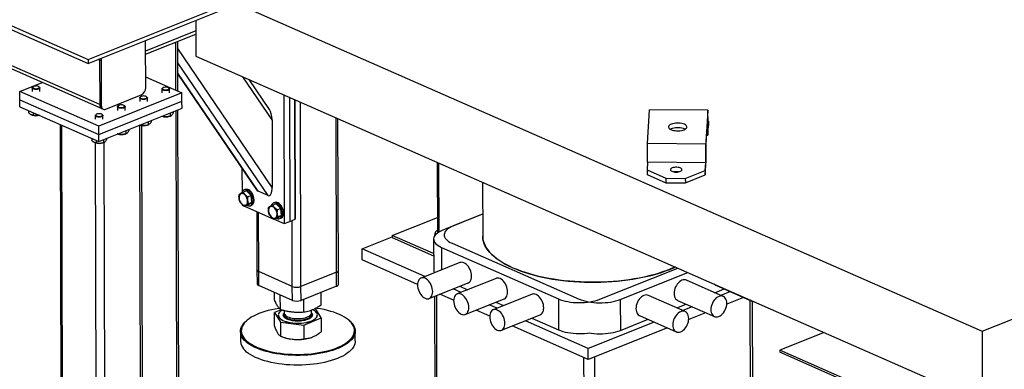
# Model space of a CAD drawing. Header units: millimetres. Extents: x 5 to 589, y 5 to 415.
# Tile 87 of 95: x 469 to 533, y 352 to 375. Entities that reach past the tile are written whole.
import ezdxf

# ---------------------------------------------------------------- set-up
doc = ezdxf.new("R2010")
doc.units = ezdxf.units.MM
doc.layers.add('TRAIT-FORT', color=4, linetype='Continuous', lineweight=25)

msp = doc.modelspace()

# ---------------------------------------------------------------- linework, layer by layer
at = {"layer": 'TRAIT-FORT', "color": 4, "linetype": 'Continuous', "lineweight": 25}
for p, q in [((445.9265, 384.3903), (473.4387, 372.3089)), ((445.9273, 384.1178), (473.4394, 372.0364)), ((474.1934, 369.3514), (447.3691, 381.1308)), ((447.6206, 380.8267), (474.323, 369.1009)), ((480.4702, 377.1355), (531.885, 354.5577)), ((473.4387, 372.3089), (482.1494, 375.781)), ((473.4394, 372.0364), (482.1501, 375.5085)), ((480.4766, 374.8414), (480.483, 372.5212)), ((480.4785, 374.1614), (477.1935, 372.852)), ((477.2002, 370.4635), (477.1921, 373.3701)), ((477.1941, 372.6521), (480.4791, 373.9615)), ((479.1799, 370.2954), (479.1712, 373.4402)), ((479.3053, 370.2404), (479.2962, 373.49)), ((485.4723, 363.946), (479.2975, 373.0273)), ((531.885, 354.5577), (578.8458, 373.2763)), ((473.4387, 372.3089), (473.4394, 372.0364)), ((474.1854, 372.2581), (474.0951, 372.2977)), ((474.1854, 372.2581), (474.1934, 369.3514)), ((474.2885, 372.2128), (474.1854, 372.2581)), ((474.2885, 372.2128), (474.2966, 369.3061)), ((485.199, 363.4118), (479.3001, 372.0873)), ((480.483, 372.5212), (531.8978, 349.9434)), ((468.9693, 370.2184), (470.4416, 370.8053)), ((477.1982, 371.1656), (479.572, 370.1232)), ((484.5456, 363.6987), (479.302, 371.4105)), ((479.3022, 371.3512), (484.4357, 363.8013)), ((485.46, 368.3672), (483.5518, 371.1736)), ((485.293, 369.0405), (483.9663, 370.9916)), ((474.1278, 367.9532), (468.9693, 370.2184)), ((468.9708, 369.6735), (468.9693, 370.2184)), ((469.7789, 370.4489), (469.7795, 370.2082)), ((469.8378, 370.5223), (469.8068, 370.4972)), ((470.2506, 370.4984), (470.2195, 370.5234)), ((470.2795, 370.2096), (470.2789, 370.4503)), ((478.261, 370.3728), (478.2617, 370.1321)), ((478.32, 370.4461), (478.289, 370.421)), ((478.7328, 370.4222), (478.7017, 370.4472)), ((478.7617, 370.1335), (478.761, 370.3742)), ((468.9708, 369.6735), (474.1293, 367.4082)), ((468.972, 369.2193), (468.9708, 369.6735)), ((479.572, 370.1232), (474.1278, 367.9532)), ((474.1293, 367.4082), (479.5735, 369.5782)), ((474.588, 369.0585), (476.9108, 369.9844)), ((476.8092, 369.7941), (476.8099, 369.5534)), ((476.8682, 369.8675), (476.8372, 369.8423)), ((477.281, 369.8435), (477.2499, 369.8685)), ((477.3099, 369.5548), (477.3092, 369.7955)), ((479.5735, 369.5782), (479.572, 370.1232)), ((479.5747, 369.1241), (479.5735, 369.5782)), ((486.2283, 369.9983), (486.2517, 361.5887)), ((486.5921, 369.8386), (486.6146, 361.7333)), ((486.9775, 361.878), (486.9559, 369.6788)), ((486.9599, 369.6771), (486.9814, 361.9372)), ((487.3531, 357.4811), (487.3197, 369.5191)), ((468.972, 369.2193), (474.1305, 366.954)), ((469.5453, 368.9676), (469.5457, 368.8224)), ((474.1305, 366.954), (479.5747, 369.1241)), ((474.2966, 369.3061), (474.1934, 369.3514)), ((474.323, 369.1009), (474.4261, 369.0556)), ((475.3575, 369.2154), (475.3581, 368.9747)), ((475.4164, 369.2888), (475.3854, 369.2636)), ((475.8292, 369.2649), (475.7981, 369.2898)), ((475.8581, 368.9761), (475.8575, 369.2168)), ((479.0028, 368.8961), (479.0031, 368.7947)), ((479.258, 342.1543), (479.1836, 368.9682)), ((479.3829, 342.2762), (479.3086, 369.018)), ((510.0056, 366.8082), (510.148, 369.0191)), ((513.9566, 368.9849), (510.148, 369.0191)), ((513.9566, 368.9849), (513.8142, 366.774)), ((513.9599, 367.7736), (513.9566, 368.9849)), ((469.7664, 368.6731), (469.7902, 368.6657)), ((469.8369, 368.8395), (469.8374, 368.658)), ((473.9057, 368.6367), (473.9063, 368.396)), ((473.9646, 368.7101), (473.9336, 368.685)), ((474.3775, 368.6862), (474.3463, 368.7112)), ((474.4063, 368.3974), (474.4057, 368.6381)), ((477.3548, 368.2392), (477.3554, 368.0274)), ((477.551, 368.3174), (477.5513, 368.216)), ((478.2507, 368.5963), (478.2724, 368.5895)), ((478.3194, 368.6237), (478.3195, 368.5818)), ((478.7595, 368.5908), (478.812, 368.6076)), ((478.8066, 368.8179), (478.8072, 368.6061)), ((485.46, 368.3672), (485.4723, 363.946)), ((489.676, 358.4069), (489.648, 368.4966)), ((489.8008, 358.5289), (489.7733, 368.4416)), ((513.8235, 366.6184), (513.9488, 368.5637)), ((513.9488, 368.5637), (513.9522, 367.3525)), ((513.9927, 368.2826), (513.9585, 368.2977)), ((513.9599, 367.7736), (513.9927, 368.2826)), ((513.9927, 368.2826), (513.9935, 367.9943)), ((471.6146, 368.0588), (471.711, 333.312)), ((471.8207, 333.1974), (471.7241, 368.0108)), ((474.1293, 367.4082), (474.1278, 367.9532)), ((475.903, 367.6605), (475.9036, 367.4487)), ((476.0992, 367.7387), (476.0995, 367.6374)), ((476.7989, 368.0176), (476.8206, 368.0108)), ((476.91, 333.1517), (476.8132, 368.0131)), ((476.8676, 368.045), (476.8678, 368.0032)), ((477.0349, 333.2736), (476.9385, 367.9854)), ((477.3078, 368.0122), (477.3602, 368.0289)), ((513.9522, 367.3525), (513.9935, 367.9943)), ((473.6721, 367.1553), (473.6725, 367.0102)), ((473.9637, 367.0273), (473.9642, 366.8458)), ((474.1305, 366.954), (474.1293, 367.4082)), ((474.4512, 367.0818), (474.4518, 366.87)), ((474.6475, 367.1601), (474.6477, 367.0587)), ((475.3471, 367.4389), (475.3688, 367.4321)), ((475.4159, 367.4664), (475.416, 367.4245)), ((475.856, 367.4335), (475.9084, 367.4502)), ((513.8709, 367.3532), (513.9522, 367.3525)), ((473.8932, 366.8609), (473.9171, 366.8535)), ((474.0217, 332.2309), (473.9256, 366.8509)), ((474.4042, 366.8548), (474.4566, 366.8716)), ((474.5871, 332.2258), (474.4909, 366.8877)), ((510.0089, 365.5969), (510.0056, 366.8082)), ((513.8142, 366.774), (510.0056, 366.8082)), ((513.8142, 366.774), (513.8175, 365.5627)), ((513.8269, 365.4071), (513.8235, 366.6184)), ((483.4938, 365.1865), (483.4981, 363.6364)), ((496.2577, 365.5941), (496.2705, 360.9693)), ((496.3798, 361.0411), (496.3673, 365.546)), ((510.0089, 365.5969), (509.9762, 365.0879)), ((509.9762, 365.0879), (511.2115, 364.5455)), ((509.9762, 365.0879), (509.977, 364.7995)), ((513.8175, 365.5627), (510.0089, 365.5969)), ((512.481, 364.5341), (513.7848, 365.0537)), ((513.7848, 365.0537), (513.8175, 365.5627)), ((513.7848, 365.0537), (513.7856, 364.7653)), ((513.7856, 364.7653), (513.8269, 365.4071)), ((509.977, 364.7995), (511.2123, 364.2571)), ((511.2115, 364.5455), (511.2123, 364.2571)), ((511.2115, 364.5455), (512.481, 364.5341)), ((512.481, 364.5341), (512.4818, 364.2457)), ((512.4818, 364.2457), (513.7856, 364.7653)), ((483.7957, 363.7286), (483.5781, 363.6418)), ((483.7076, 363.8077), (483.635, 363.7788)), ((483.7957, 363.7286), (484.1071, 363.4185)), ((499.2252, 364.291), (499.235, 360.7652)), ((499.2252, 364.291), (499.235, 360.7652)), ((511.2123, 364.2571), (512.4818, 364.2457)), ((483.4887, 363.6127), (483.4828, 363.5951)), ((484.1071, 363.4185), (483.8895, 363.3318)), ((484.15, 362.9579), (484.1071, 363.4185)), ((485.199, 363.4118), (484.5456, 363.6987)), ((483.5003, 362.8482), (483.5004, 362.7968)), ((483.5004, 362.7968), (483.6474, 362.7323)), ((483.8816, 362.8073), (483.664, 362.7205)), ((483.6693, 362.7227), (485.5733, 361.8866)), ((483.8816, 362.8073), (484.15, 362.9579)), ((484.15, 362.9579), (483.9324, 362.8711)), ((484.0423, 362.757), (484.1149, 362.7859)), ((485.4145, 362.767), (485.4086, 362.7494)), ((485.7216, 362.8829), (485.504, 362.7961)), ((485.6334, 362.962), (485.5608, 362.9331)), ((485.7216, 362.8829), (486.033, 362.5728)), ((486.033, 362.5728), (485.8154, 362.4861)), ((486.0759, 362.1122), (486.033, 362.5728)), ((484.4665, 362.3726), (484.477, 358.5673)), ((484.5867, 358.4526), (484.5759, 362.3245)), ((485.8074, 361.9616), (485.5898, 361.8748)), ((485.5952, 361.877), (486.2517, 361.5887)), ((485.8074, 361.9616), (486.0759, 362.1122)), ((486.0759, 362.1122), (485.8583, 362.0254)), ((485.9681, 361.9113), (486.0407, 361.9402)), ((486.6146, 361.7333), (486.9775, 361.878)), ((486.7876, 357.4861), (486.7757, 361.7975)), ((486.9814, 361.9372), (486.9775, 361.878)), ((493.3147, 360.8153), (496.2677, 361.9923)), ((499.231, 362.1973), (496.6177, 361.1557)), ((499.231, 362.1976), (497.3085, 361.4313)), ((486.2517, 361.5887), (486.6146, 361.7333)), ((491.3489, 359.9379), (493.3149, 360.7215)), ((493.3147, 360.8153), (493.3151, 360.6705)), ((496.0256, 359.6248), (493.3147, 360.8153)), ((493.3151, 360.6705), (496.026, 359.48)), ((496.023, 360.575), (496.0286, 358.5563)), ((496.1112, 360.9624), (496.1115, 360.8488)), ((496.1149, 360.821), (496.1115, 360.8488)), ((495.4573, 358.1337), (491.3489, 359.9379)), ((491.351, 359.2112), (491.3489, 359.9379)), ((496.5452, 360.0291), (504.1884, 356.6727)), ((496.5452, 360.0291), (496.5492, 358.569)), ((497.2359, 360.3047), (505.5343, 356.6607)), ((494.976, 357.6194), (491.351, 359.2112)), ((484.477, 358.5673), (484.4795, 357.6589)), ((497.7441, 359.0452), (495.2035, 358.0325)), ((506.8815, 356.6486), (511.9909, 358.6852)), ((486.7876, 357.4861), (484.5867, 358.4526)), ((484.5892, 357.5443), (484.5867, 358.4526)), ((489.676, 358.4069), (487.3531, 357.4811)), ((489.6785, 357.4986), (489.676, 358.4069)), ((489.8034, 357.6205), (489.8008, 358.5289)), ((500.1034, 358.0092), (497.5628, 356.9965)), ((508.2274, 356.6365), (512.6457, 358.3976)), ((486.7901, 356.5778), (484.5892, 357.5443)), ((486.7901, 356.5778), (486.7876, 357.4861)), ((487.3556, 356.5727), (487.3531, 357.4811)), ((489.6785, 357.4986), (487.3556, 356.5727)), ((495.7357, 356.6973), (498.2763, 357.71)), ((497.8167, 357.0977), (497.3044, 357.3226)), ((497.7303, 357.4924), (498.2426, 357.2674)), ((514.9597, 356.8357), (512.5524, 357.8928)), ((514.4066, 357.0785), (515.0227, 357.3241)), ((514.4645, 357.5692), (516.8718, 356.5121)), ((485.6174, 356.6203), (485.6161, 357.0934)), ((486.0056, 355.9772), (486.0029, 356.9235)), ((487.5329, 355.7994), (487.5306, 356.6425)), ((488.6721, 356.2645), (488.6698, 357.0966)), ((496.0892, 356.8383), (496.1416, 337.9887)), ((496.276, 338.7833), (496.2257, 356.8927)), ((497.3353, 356.5833), (496.4381, 356.9773)), ((498.095, 355.6613), (500.6357, 356.6739)), ((502.4628, 356.9731), (499.9222, 355.9604)), ((504.1884, 356.6727), (504.194, 354.654)), ((508.2274, 356.6365), (508.233, 354.6177)), ((512.4697, 355.8431), (510.0624, 356.9003)), ((515.4262, 357.1469), (514.8102, 356.9013)), ((516.2946, 356.7656), (515.1904, 356.3255)), ((488.6744, 355.4318), (488.3025, 356.0479)), ((500.1761, 356.0616), (499.6638, 356.2866)), ((500.0897, 356.4563), (500.602, 356.2314)), ((511.9166, 356.086), (512.5327, 356.3316)), ((511.9745, 356.5767), (514.3818, 355.5196)), ((512.9362, 356.1544), (512.3201, 355.9088)), ((516.7792, 336.9328), (516.7247, 356.5767)), ((516.9384, 335.9672), (516.8814, 356.5081)), ((486.0522, 355.9641), (485.6197, 355.7875)), ((485.6197, 355.7875), (486.0079, 355.1445)), ((485.6222, 354.8863), (485.6197, 355.7875)), ((485.8693, 355.6152), (485.8693, 355.6061)), ((486.2462, 355.9093), (486.2467, 355.76)), ((487.5352, 354.9666), (488.6744, 355.4318)), ((488.0467, 355.765), (488.0462, 355.932)), ((488.4248, 355.6132), (488.4248, 355.6223)), ((488.6744, 355.4318), (488.6769, 354.5305)), ((499.6947, 355.5472), (498.7974, 355.9412)), ((500.4544, 354.6252), (502.995, 355.6379)), ((502.449, 355.4202), (504.194, 354.654)), ((508.233, 354.6177), (510.0426, 355.3391)), ((509.4844, 355.5842), (511.8917, 354.5271)), ((513.8046, 355.773), (512.7004, 355.3329)), ((483.8635, 355.3003), (483.8192, 355.2644)), ((486.0079, 355.1445), (487.5352, 354.9666)), ((486.0079, 355.1445), (486.0104, 354.2432)), ((487.5352, 354.9666), (487.5377, 354.0654)), ((490.4768, 355.2829), (490.4323, 355.3186)), ((506.1387, 352.7174), (501.1568, 354.9052)), ((506.1367, 353.4441), (502.0232, 355.2505)), ((510.4462, 355.1619), (506.1367, 353.4441)), ((511.3145, 354.7805), (506.1387, 352.7174)), ((483.4, 354.541), (483.4018, 353.9052)), ((486.2615, 354.1547), (486.3217, 354.1359)), ((487.9806, 354.1405), (487.9871, 354.1426)), ((490.9018, 353.926), (490.9, 354.5618)), ((521.5575, 354.4842), (518.659, 353.3288)), ((531.885, 354.5577), (531.8978, 349.9434)), ((506.1387, 352.7174), (506.1367, 353.4441)), ((505.9194, 329.4578), (505.8545, 352.8423)), ((506.6262, 329.4514), (506.5612, 352.8858)), ((527.429, 349.4776), (518.659, 353.3288)), ((518.659, 353.3288), (518.6594, 353.1841)), ((527.4294, 349.3329), (518.6594, 353.1841))]:
    msp.add_line(p, q, dxfattribs=at)
at = {"layer": 'TRAIT-FORT', "color": 4, "linetype": 'Continuous', "lineweight": 25, "flags": 128}
for points in [[(474.1915, 372.3361), (474.1907, 372.3312), (474.1854, 372.2581)], [(474.1915, 372.3361), (474.1907, 372.3312), (474.1854, 372.2581)], [(470.2506, 370.4984), (470.2625, 370.4873), (470.2778, 370.4596), (470.2747, 370.4312), (470.2533, 370.4041), (470.2152, 370.3804), (470.1634, 370.3618), (470.1015, 370.3498), (470.0343, 370.3451), (469.9667, 370.3482), (469.9037, 370.3588), (469.8499, 370.3762), (469.8094, 370.399), (469.7853, 370.4256), (469.7791, 370.4539), (469.7915, 370.4819), (469.8068, 370.4972)], [(470.2017, 370.5353), (470.1563, 370.5541), (470.0996, 370.5665), (470.0367, 370.5713), (469.973, 370.5681), (469.9143, 370.5573), (469.8657, 370.5397), (469.8316, 370.5169), (469.8151, 370.4909), (469.8175, 370.4642), (469.8388, 370.4389), (469.8768, 370.4174), (469.9284, 370.4017), (469.9889, 370.393), (470.053, 370.3921), (470.1149, 370.3992), (470.1691, 370.4136), (470.2109, 370.4341), (470.2365, 370.4587), (470.2436, 370.4853), (470.2317, 370.5117), (470.2017, 370.5353)], [(478.7328, 370.4222), (478.7447, 370.4112), (478.76, 370.3834), (478.7569, 370.355), (478.7355, 370.3279), (478.6974, 370.3042), (478.6456, 370.2856), (478.5837, 370.2736), (478.5165, 370.2689), (478.4489, 370.272), (478.3858, 370.2827), (478.3321, 370.3), (478.2916, 370.3228), (478.2674, 370.3494), (478.2613, 370.3778), (478.2737, 370.4058), (478.289, 370.421)], [(478.6838, 370.4591), (478.6385, 370.4779), (478.5818, 370.4903), (478.5188, 370.4951), (478.4552, 370.492), (478.3964, 370.4811), (478.3479, 370.4635), (478.3138, 370.4407), (478.2973, 370.4148), (478.2997, 370.388), (478.3209, 370.3627), (478.359, 370.3413), (478.4106, 370.3255), (478.4711, 370.3168), (478.5352, 370.316), (478.5971, 370.3231), (478.6513, 370.3375), (478.6931, 370.3579), (478.7187, 370.3825), (478.7258, 370.4092), (478.7138, 370.4355), (478.6838, 370.4591)], [(477.281, 369.8435), (477.2929, 369.8325), (477.3082, 369.8048), (477.3051, 369.7763), (477.2837, 369.7492), (477.2456, 369.7255), (477.1938, 369.707), (477.1319, 369.6949), (477.0647, 369.6903), (476.9971, 369.6934), (476.934, 369.704), (476.8803, 369.7214), (476.8398, 369.7442), (476.8156, 369.7707), (476.8095, 369.7991), (476.8219, 369.8271), (476.8372, 369.8423)], [(477.2321, 369.8804), (477.1867, 369.8993), (477.13, 369.9116), (477.067, 369.9165), (477.0034, 369.9133), (476.9446, 369.9024), (476.8961, 369.8848), (476.862, 369.862), (476.8455, 369.8361), (476.8479, 369.8093), (476.8691, 369.7841), (476.9072, 369.7626), (476.9588, 369.7468), (477.0193, 369.7381), (477.0834, 369.7373), (477.1453, 369.7444), (477.1995, 369.7588), (477.2413, 369.7792), (477.2669, 369.8038), (477.274, 369.8305), (477.262, 369.8568), (477.2321, 369.8804)], [(474.2966, 369.3061), (474.3024, 369.2375), (474.3191, 369.1759), (474.3461, 369.1238), (474.3824, 369.0831), (474.4265, 369.0555), (474.4768, 369.0419), (474.5313, 369.0429), (474.588, 369.0585)], [(475.8292, 369.2649), (475.8411, 369.2538), (475.8564, 369.2261), (475.8533, 369.1976), (475.8319, 369.1706), (475.7939, 369.1468), (475.742, 369.1283), (475.6801, 369.1162), (475.6129, 369.1116), (475.5453, 369.1147), (475.4823, 369.1253), (475.4285, 369.1427), (475.3881, 369.1655), (475.3639, 369.192), (475.3577, 369.2204), (475.3701, 369.2484), (475.3854, 369.2636)], [(475.7803, 369.3017), (475.7349, 369.3206), (475.6782, 369.333), (475.6153, 369.3378), (475.5516, 369.3346), (475.4929, 369.3237), (475.4443, 369.3061), (475.4103, 369.2833), (475.3937, 369.2574), (475.3961, 369.2306), (475.4174, 369.2054), (475.4555, 369.1839), (475.507, 369.1681), (475.5675, 369.1594), (475.6316, 369.1586), (475.6935, 369.1657), (475.7477, 369.1801), (475.7895, 369.2005), (475.8151, 369.2252), (475.8222, 369.2518), (475.8103, 369.2781), (475.7803, 369.3017)], [(474.3775, 368.6862), (474.3894, 368.6751), (474.4047, 368.6474), (474.4015, 368.619), (474.3801, 368.5919), (474.3421, 368.5682), (474.2902, 368.5496), (474.2284, 368.5375), (474.1611, 368.5329), (474.0935, 368.536), (474.0305, 368.5466), (473.9767, 368.564), (473.9363, 368.5868), (473.9121, 368.6134), (473.9059, 368.6417), (473.9183, 368.6697), (473.9336, 368.685)], [(474.3285, 368.7231), (474.2831, 368.7419), (474.2265, 368.7543), (474.1635, 368.7591), (474.0998, 368.7559), (474.0411, 368.7451), (473.9925, 368.7275), (473.9585, 368.7047), (473.9419, 368.6787), (473.9444, 368.652), (473.9656, 368.6267), (474.0037, 368.6052), (474.0553, 368.5895), (474.1158, 368.5808), (474.1798, 368.5799), (474.2417, 368.587), (474.2959, 368.6014), (474.3377, 368.6218), (474.3633, 368.6465), (474.3704, 368.6731), (474.3585, 368.6994), (474.3285, 368.7231)], [(511.5662, 368.0787), (511.4964, 368.0457), (511.4414, 368.0081), (511.4028, 367.9671), (511.3818, 367.9239), (511.3789, 367.88), (511.3944, 367.8365), (511.4277, 367.7948), (511.4778, 367.7563), (511.5432, 367.722), (511.6219, 367.693), (511.7115, 367.6702), (511.8093, 367.6543), (511.9123, 367.6457), (512.0175, 367.6448), (512.1215, 367.6515), (512.2212, 367.6656), (512.3137, 367.6868), (512.396, 367.7143), (512.4657, 367.7474), (512.5207, 367.785), (512.5594, 367.826), (512.5804, 367.8692), (512.5832, 367.9131), (512.5678, 367.9566), (512.5345, 367.9982), (512.4844, 368.0368), (512.419, 368.0711), (512.3403, 368.1001), (512.2507, 368.1229), (512.1529, 368.1388), (512.0498, 368.1474), (511.9447, 368.1483), (511.8407, 368.1416), (511.741, 368.1275), (511.6485, 368.1063), (511.5662, 368.0787)], [(511.4865, 367.751), (511.4972, 367.7573), (511.567, 367.7904), (511.6493, 367.8179), (511.7418, 367.8391), (511.8415, 367.8532), (511.9455, 367.8599), (512.0506, 367.859), (512.1537, 367.8504), (512.2515, 367.8345), (512.3411, 367.8117), (512.4198, 367.7827), (512.4765, 367.7537)], [(511.6249, 365.2214), (511.5724, 365.1954), (511.5345, 365.1653), (511.5128, 365.1326), (511.5084, 365.0987), (511.5215, 365.0653), (511.5516, 365.0338), (511.5971, 365.0059), (511.656, 364.9827), (511.7255, 364.9654), (511.8023, 364.9547), (511.8829, 364.9512), (511.9635, 364.9551), (512.0404, 364.9661), (512.1098, 364.9838), (512.1687, 365.0072), (512.2142, 365.0354), (512.2442, 365.067), (512.2573, 365.1005), (512.2529, 365.1343), (512.2312, 365.167), (512.1932, 365.1968), (512.1407, 365.2226), (512.0761, 365.2429), (512.0025, 365.257), (511.9233, 365.2641), (511.8423, 365.2639), (511.7631, 365.2564), (511.6895, 365.242), (511.6249, 365.2214)], [(483.8147, 362.7806), (483.8441, 362.7666), (483.9116, 362.7459), (483.9767, 362.7421), (484.0374, 362.7551), (484.0916, 362.7846), (484.1378, 362.8297), (484.1743, 362.8888), (484.2001, 362.9601), (484.2142, 363.0414), (484.2163, 363.1299), (484.2062, 363.2228), (484.1843, 363.3172), (484.1513, 363.41), (484.1083, 363.4982), (484.0565, 363.579), (483.9978, 363.6499), (483.934, 363.7084), (483.8671, 363.7528), (483.7993, 363.7816), (483.7327, 363.7939), (483.6696, 363.7893), (483.6119, 363.768), (483.5615, 363.7305), (483.5199, 363.6782), (483.4887, 363.6127), (483.4887, 363.6127)], [(484.1149, 362.7859), (484.1642, 362.8136), (484.2104, 362.8586), (484.2469, 362.9178), (484.2727, 362.9891), (484.2868, 363.0703), (484.2889, 363.1588), (484.2788, 363.2517), (484.2569, 363.3461), (484.2239, 363.4389), (484.1808, 363.5271), (484.1291, 363.608), (484.0704, 363.6788), (484.0066, 363.7374), (483.9397, 363.7818), (483.8719, 363.8106), (483.8053, 363.8229), (483.7422, 363.8183), (483.7076, 363.8077)], [(483.3091, 363.2424), (483.3225, 363.1619), (483.3473, 363.0817), (483.3825, 363.0051), (483.4265, 362.9357), (483.4774, 362.8763), (483.533, 362.8296), (483.5909, 362.7976), (483.6485, 362.7818), (483.7033, 362.7828), (483.7529, 362.8006), (483.7951, 362.8343), (483.8282, 362.8826), (483.8506, 362.9433), (483.8614, 363.0138), (483.86, 363.0909), (483.8467, 363.1714), (483.8219, 363.2516), (483.7867, 363.3281), (483.7427, 363.3976), (483.6917, 363.457), (483.6361, 363.5037), (483.5783, 363.5356), (483.5207, 363.5515), (483.4659, 363.5505), (483.4163, 363.5327), (483.374, 363.4989), (483.341, 363.4507), (483.3186, 363.39), (483.3078, 363.3195), (483.3091, 363.2424)], [(485.235, 362.3967), (485.2483, 362.3162), (485.2732, 362.236), (485.3083, 362.1594), (485.3524, 362.09), (485.4033, 362.0306), (485.4589, 361.9839), (485.5168, 361.9519), (485.5743, 361.9361), (485.6291, 361.9371), (485.6787, 361.9549), (485.721, 361.9886), (485.754, 362.0369), (485.7764, 362.0976), (485.7872, 362.1681), (485.7859, 362.2452), (485.7725, 362.3257), (485.7477, 362.4059), (485.7125, 362.4824), (485.6685, 362.5519), (485.6176, 362.6113), (485.562, 362.658), (485.5041, 362.6899), (485.4465, 362.7058), (485.3917, 362.7048), (485.3421, 362.687), (485.2999, 362.6533), (485.2668, 362.605), (485.2444, 362.5443), (485.2337, 362.4738), (485.235, 362.3967)], [(485.7405, 361.9349), (485.77, 361.9209), (485.8374, 361.9002), (485.9025, 361.8964), (485.9632, 361.9094), (486.0175, 361.9389), (486.0636, 361.984), (486.1002, 362.0431), (486.1259, 362.1144), (486.1401, 362.1957), (486.1421, 362.2842), (486.132, 362.3771), (486.1102, 362.4715), (486.0772, 362.5643), (486.0341, 362.6525), (485.9824, 362.7333), (485.9237, 362.8042), (485.8598, 362.8627), (485.7929, 362.9071), (485.7251, 362.9359), (485.6586, 362.9482), (485.5954, 362.9436), (485.5377, 362.9223), (485.4873, 362.8848), (485.4458, 362.8325), (485.4145, 362.767), (485.4145, 362.767)], [(486.0407, 361.9402), (486.0901, 361.9679), (486.1362, 362.0129), (486.1728, 362.0721), (486.1985, 362.1434), (486.2127, 362.2246), (486.2147, 362.3131), (486.2046, 362.406), (486.1827, 362.5004), (486.1497, 362.5932), (486.1067, 362.6814), (486.055, 362.7623), (485.9963, 362.8331), (485.9324, 362.8917), (485.8655, 362.9361), (485.7977, 362.9649), (485.7312, 362.9772), (485.668, 362.9726), (485.6334, 362.962)], [(496.6177, 361.1557), (496.4885, 361.0989), (496.3731, 361.0371), (496.2727, 360.9709), (496.1883, 360.901), (496.1206, 360.8279), (496.0703, 360.7525), (496.0379, 360.6754), (496.0237, 360.5974), (496.0278, 360.5192), (496.0503, 360.4417), (496.0908, 360.3654), (496.149, 360.2913), (496.2243, 360.2199), (496.3161, 360.152), (496.4234, 360.0882), (496.5452, 360.0291)], [(497.3085, 361.4313), (497.1793, 361.3745), (497.0639, 361.3127), (496.9635, 361.2465), (496.8791, 361.1766), (496.8114, 361.1035), (496.7611, 361.0281), (496.7287, 360.951), (496.7145, 360.873), (496.7186, 360.7948), (496.741, 360.7173), (496.7816, 360.641), (496.8398, 360.5669), (496.9151, 360.4955), (497.0069, 360.4276), (497.1142, 360.3638), (497.2359, 360.3047)], [(511.8246, 358.7582), (511.7748, 358.7354), (511.5245, 358.6278), (511.2619, 358.5253), (510.9875, 358.4284), (510.7021, 358.3373), (510.4064, 358.2522), (510.101, 358.1733), (509.7867, 358.1007), (509.4644, 358.0348), (509.1347, 357.9755), (508.7985, 357.9232), (508.4566, 357.8778), (508.1099, 357.8396), (507.7592, 357.8085), (507.4053, 357.7848), (507.0491, 357.7684), (506.6916, 357.7594), (506.3335, 357.7577), (505.9757, 357.7635), (505.6192, 357.7767), (505.2647, 357.7973), (504.9132, 357.8251), (504.5656, 357.8602), (504.2226, 357.9025), (503.8851, 357.9518), (503.5539, 358.0081), (503.2299, 358.0711), (502.9139, 358.1408), (502.6065, 358.2169), (502.3086, 358.2994), (502.0209, 358.3879), (501.7441, 358.4823), (501.4789, 358.5823), (501.2259, 358.6878), (500.9857, 358.7983), (500.759, 358.9137), (500.5463, 359.0337), (500.348, 359.158), (500.1648, 359.2863), (499.997, 359.4182), (499.845, 359.5535), (499.7093, 359.6918), (499.5901, 359.8327), (499.4878, 359.976), (499.4025, 360.1213), (499.3346, 360.2682), (499.2842, 360.4164), (499.2513, 360.5655), (499.2361, 360.7151), (499.235, 360.7652), (499.2351, 360.7525), (499.2458, 360.6028), (499.2743, 360.4536), (499.3204, 360.3052), (499.3839, 360.1579), (499.4649, 360.0122), (499.5629, 359.8684), (499.6779, 359.7268), (499.8096, 359.5878), (499.9575, 359.4517), (500.1214, 359.3189), (500.3008, 359.1897), (500.4953, 359.0644), (500.7045, 358.9433), (500.9278, 358.8267), (501.1646, 358.7149), (501.4145, 358.6082), (501.6767, 358.5068), (501.9507, 358.411), (502.2357, 358.321), (502.5311, 358.237), (502.8362, 358.1592), (503.1501, 358.0879), (503.4722, 358.0232), (503.8017, 357.9652), (504.1377, 357.9142), (504.4794, 357.8701), (504.8259, 357.8332), (505.1765, 357.8035), (505.5303, 357.7812), (505.8864, 357.7661), (506.244, 357.7585), (506.602, 357.7583), (506.9598, 357.7654), (507.3164, 357.78), (507.6709, 357.8019), (508.0225, 357.8311), (508.3704, 357.8676), (508.7135, 357.9112), (509.0512, 357.9618), (509.3826, 358.0193), (509.7069, 358.0836), (510.0232, 358.1545), (510.3309, 358.2319), (510.6291, 358.3155), (510.9172, 358.4051), (511.1944, 358.5006), (511.46, 358.6016), (511.7134, 358.708), (511.8246, 358.7582)], [(498.2763, 357.71), (498.3022, 357.7219), (498.361, 357.7625), (498.4112, 357.8183), (498.4515, 357.8878), (498.4809, 357.9695), (498.4987, 358.0611), (498.5045, 358.1606), (498.4981, 358.2653), (498.4798, 358.3729), (498.4498, 358.4806), (498.409, 358.5857), (498.3584, 358.6857), (498.2993, 358.7782), (498.233, 358.8607), (498.1612, 358.9314), (498.0857, 358.9884), (498.0084, 359.0304), (497.9311, 359.0564), (497.8557, 359.0656), (497.7842, 359.0578), (497.7441, 359.0452)], [(495.9639, 357.1479), (495.9575, 357.2527), (495.9391, 357.3602), (495.9092, 357.4679), (495.8684, 357.573), (495.8178, 357.673), (495.7587, 357.7655), (495.6924, 357.848), (495.6206, 357.9187), (495.5451, 357.9757), (495.4678, 358.0177), (495.3904, 358.0437), (495.3151, 358.0529), (495.2435, 358.0451), (495.1775, 358.0207), (495.1187, 357.98), (495.0686, 357.9243), (495.0283, 357.8547), (494.9989, 357.7731), (494.981, 357.6815), (494.9752, 357.582), (494.9816, 357.4772), (495, 357.3696), (495.0299, 357.262), (495.0707, 357.1568), (495.1213, 357.0568), (495.1805, 356.9644), (495.2468, 356.8818), (495.3185, 356.8112), (495.394, 356.7541), (495.4714, 356.7121), (495.5487, 356.6862), (495.624, 356.677), (495.6956, 356.6847), (495.7616, 356.7092), (495.8204, 356.7498), (495.8705, 356.8056), (495.9108, 356.8752), (495.9402, 356.9568), (495.9581, 357.0484), (495.9639, 357.1479)], [(500.6357, 356.6739), (500.6616, 356.6858), (500.7204, 356.7265), (500.7705, 356.7822), (500.8108, 356.8518), (500.8402, 356.9334), (500.8581, 357.025), (500.8639, 357.1245), (500.8575, 357.2293), (500.8391, 357.3368), (500.8092, 357.4445), (500.7684, 357.5497), (500.7178, 357.6497), (500.6586, 357.7421), (500.5924, 357.8247), (500.5206, 357.8953), (500.4451, 357.9524), (500.3677, 357.9944), (500.2904, 358.0203), (500.2151, 358.0295), (500.1435, 358.0218), (500.1034, 358.0092)], [(512.5524, 357.8928), (512.4986, 357.9108), (512.4229, 357.9199), (512.3432, 357.912), (512.2616, 357.8876), (512.18, 357.847), (512.1005, 357.7913), (512.025, 357.722), (511.9553, 357.6407), (511.8932, 357.5493), (511.8403, 357.4502), (511.7978, 357.3458), (511.7667, 357.2387), (511.7479, 357.1315), (511.7417, 357.0268)], [(498.3233, 356.1118), (498.3169, 356.2166), (498.2985, 356.3241), (498.2686, 356.4318), (498.2278, 356.537), (498.1772, 356.637), (498.118, 356.7294), (498.0517, 356.812), (497.98, 356.8826), (497.9045, 356.9397), (497.8271, 356.9817), (497.7498, 357.0076), (497.6745, 357.0168), (497.6029, 357.0091), (497.5369, 356.9846), (497.4781, 356.944), (497.428, 356.8882), (497.3877, 356.8186), (497.3582, 356.737), (497.3404, 356.6454), (497.3346, 356.5459), (497.341, 356.4411), (497.3594, 356.3336), (497.3893, 356.2259), (497.4301, 356.1208), (497.4807, 356.0207), (497.5398, 355.9283), (497.6061, 355.8458), (497.6779, 355.7751), (497.7534, 355.7181), (497.8307, 355.6761), (497.9081, 355.6501), (497.9834, 355.6409), (498.055, 355.6487), (498.121, 355.6731), (498.1797, 355.7138), (498.2299, 355.7695), (498.2702, 355.8391), (498.2996, 355.9207), (498.3174, 356.0123), (498.3233, 356.1118)], [(502.995, 355.6379), (503.0209, 355.6498), (503.0797, 355.6904), (503.1299, 355.7462), (503.1702, 355.8157), (503.1996, 355.8973), (503.2174, 355.989), (503.2232, 356.0884), (503.2169, 356.1932), (503.1985, 356.3008), (503.1685, 356.4084), (503.1278, 356.5136), (503.0772, 356.6136), (503.018, 356.706), (502.9517, 356.7886), (502.88, 356.8593), (502.8045, 356.9163), (502.7271, 356.9583), (502.6498, 356.9842), (502.5745, 356.9934), (502.5029, 356.9857), (502.4628, 356.9731)], [(504.1884, 356.6727), (504.3235, 356.619), (504.4706, 356.5711), (504.6283, 356.5295), (504.795, 356.4945), (504.9693, 356.4666), (505.1494, 356.446), (505.3335, 356.4328), (505.5199, 356.4273), (505.7068, 356.4295), (505.8924, 356.4393), (506.0749, 356.4567), (506.2525, 356.4814), (506.4236, 356.5133), (506.5865, 356.5521), (506.7396, 356.5973), (506.8815, 356.6486)], [(505.5343, 356.6607), (505.6694, 356.6069), (505.8165, 356.559), (505.9742, 356.5174), (506.141, 356.4824), (506.3152, 356.4545), (506.4953, 356.4339), (506.6794, 356.4208), (506.8658, 356.4153), (507.0527, 356.4174), (507.2383, 356.4272), (507.4208, 356.4446), (507.5985, 356.4693), (507.7695, 356.5013), (507.9324, 356.54), (508.0855, 356.5852), (508.2274, 356.6365)], [(510.0624, 356.9003), (510.0086, 356.9183), (509.9329, 356.9273), (509.8532, 356.9195), (509.7716, 356.895), (509.69, 356.8545), (509.6105, 356.7988), (509.5349, 356.7295), (509.4653, 356.6481), (509.4032, 356.5568), (509.3503, 356.4577), (509.3077, 356.3533), (509.2767, 356.2462), (509.2578, 356.139), (509.2517, 356.0343)], [(511.7417, 357.0268), (511.7484, 356.9272), (511.7678, 356.8353), (511.7994, 356.7531), (511.8424, 356.6828), (511.8958, 356.6261), (511.9582, 356.5844), (511.9745, 356.5767)], [(515.1924, 356.3856), (515.1857, 356.4851), (515.1663, 356.5771), (515.1347, 356.6593), (515.0917, 356.7296), (515.0383, 356.7863), (514.9759, 356.828), (514.906, 356.8537), (514.8302, 356.8627), (514.7505, 356.8549), (514.6689, 356.8304), (514.5873, 356.7899), (514.5078, 356.7342), (514.4323, 356.6649), (514.3626, 356.5835), (514.3006, 356.4922), (514.2476, 356.3931), (514.2051, 356.2887), (514.174, 356.1816), (514.1552, 356.0744), (514.149, 355.9697), (514.1557, 355.8701), (514.1751, 355.7781), (514.2067, 355.696), (514.2497, 355.6257), (514.3031, 355.569), (514.3656, 355.5273), (514.4355, 355.5016), (514.5112, 355.4925), (514.5909, 355.5003), (514.6725, 355.5248), (514.7541, 355.5654), (514.8337, 355.621), (514.9092, 355.6904), (514.9788, 355.7717), (515.0409, 355.8631), (515.0939, 355.9622), (515.1364, 356.0665), (515.1674, 356.1737), (515.1863, 356.2809), (515.1924, 356.3856)], [(485.9305, 356.0552), (485.8983, 356.0503), (485.6611, 356.0102), (485.4309, 355.9633), (485.209, 355.9099), (484.9963, 355.8503), (484.7938, 355.7847), (484.6026, 355.7134), (484.4236, 355.6368), (484.2575, 355.5553), (484.1052, 355.4692), (483.9674, 355.3789), (483.8448, 355.2849), (483.7379, 355.1876), (483.6473, 355.0876), (483.5734, 354.9851), (483.5165, 354.8808), (483.4769, 354.7752), (483.4549, 354.6687), (483.4504, 354.5619), (483.4636, 354.4552), (483.4944, 354.3493), (483.5425, 354.2445), (483.6079, 354.1413), (483.6901, 354.0404), (483.7889, 353.9421), (483.9036, 353.8469), (484.0338, 353.7553), (484.1789, 353.6677), (484.3381, 353.5845), (484.5107, 353.5062), (484.6959, 353.433), (484.8928, 353.3654), (485.1005, 353.3037), (485.3179, 353.2481), (485.544, 353.199), (485.7778, 353.1565), (486.0181, 353.1209), (486.2639, 353.0923), (486.5138, 353.0709), (486.7668, 353.0567), (487.0216, 353.0499), (487.277, 353.0505), (487.5318, 353.0584), (487.7848, 353.0737), (488.0348, 353.0962), (488.2806, 353.1259), (488.5209, 353.1626), (488.7547, 353.2061), (488.9809, 353.2563), (489.1984, 353.3128), (489.4061, 353.3755), (489.603, 353.444), (489.7883, 353.5179), (489.9609, 353.597), (490.1202, 353.6809), (490.2653, 353.7692), (490.3956, 353.8613), (490.5104, 353.957), (490.6092, 354.0558), (490.6915, 354.1571), (490.757, 354.2605), (490.8052, 354.3655), (490.8361, 354.4717), (490.8493, 354.5784), (490.8449, 354.6852), (490.823, 354.7916), (490.7835, 354.897), (490.7267, 355.001), (490.6528, 355.1031), (490.6528, 355.1031)], [(490.6528, 355.1031), (490.5623, 355.2028), (490.4555, 355.2996), (490.333, 355.3931), (490.1952, 355.4827), (490.043, 355.5682), (489.877, 355.649), (489.698, 355.7248), (489.5068, 355.7952), (489.3044, 355.8599), (489.0918, 355.9186), (488.8699, 355.971), (488.6398, 356.0168), (488.4025, 356.0559), (488.3332, 356.0658)], [(500.6826, 355.0757), (500.6763, 355.1805), (500.6579, 355.2881), (500.6279, 355.3957), (500.5871, 355.5009), (500.5366, 355.6009), (500.4774, 355.6933), (500.4111, 355.7759), (500.3393, 355.8466), (500.2638, 355.9036), (500.1865, 355.9456), (500.1092, 355.9715), (500.0338, 355.9807), (499.9623, 355.973), (499.8963, 355.9485), (499.8375, 355.9079), (499.7873, 355.8521), (499.747, 355.7826), (499.7176, 355.701), (499.6998, 355.6093), (499.694, 355.5099), (499.7004, 355.4051), (499.7187, 355.2975), (499.7487, 355.1898), (499.7895, 355.0847), (499.84, 354.9847), (499.8992, 354.8922), (499.9655, 354.8097), (500.0373, 354.739), (500.1128, 354.682), (500.1901, 354.64), (500.2674, 354.6141), (500.3428, 354.6049), (500.4143, 354.6126), (500.4803, 354.6371), (500.5391, 354.6777), (500.5893, 354.7335), (500.6296, 354.803), (500.659, 354.8846), (500.6768, 354.9763), (500.6826, 355.0757)], [(509.2517, 356.0343), (509.2584, 355.9347), (509.2778, 355.8427), (509.3094, 355.7606), (509.3524, 355.6903), (509.4058, 355.6336), (509.4682, 355.5919), (509.4844, 355.5842)], [(485.8693, 355.6061), (485.8769, 355.5488), (485.9022, 355.4864), (485.945, 355.4258), (486.0046, 355.3677), (486.0803, 355.313), (486.171, 355.2625), (486.2753, 355.2169), (486.3919, 355.1768), (486.5192, 355.1428), (486.6552, 355.1153), (486.7981, 355.0947)], [(486.133, 355.9415), (486.0944, 355.9192), (486.0161, 355.8649), (485.9537, 355.807), (485.9081, 355.7465), (485.8798, 355.6843), (485.8694, 355.6211), (485.8768, 355.5579), (485.9021, 355.4955), (485.9449, 355.4348), (486.0046, 355.3768), (486.0803, 355.3221), (486.1709, 355.2716), (486.2753, 355.226), (486.3919, 355.1859), (486.5191, 355.1518), (486.6551, 355.1244), (486.7981, 355.1038)], [(486.2467, 355.76), (486.2473, 355.7463), (486.2607, 355.6941), (486.2914, 355.6432), (486.3388, 355.5947), (486.4018, 355.5494), (486.4794, 355.5083), (486.57, 355.4721), (486.6717, 355.4416), (486.7827, 355.4173), (486.9008, 355.3998)], [(486.2472, 355.6534), (486.2493, 355.6348), (486.2671, 355.5829), (486.302, 355.5325), (486.3534, 355.4847), (486.4202, 355.4404), (486.5012, 355.4005), (486.5947, 355.3656), (486.699, 355.3366), (486.812, 355.314), (486.9315, 355.2982), (487.0552, 355.2895), (487.1807, 355.288), (487.3055, 355.294), (487.4273, 355.3071), (487.5436, 355.3271), (487.6522, 355.3538), (487.7509, 355.3864), (487.8379, 355.4245), (487.9114, 355.4672), (487.9701, 355.5138), (488.0127, 355.5633)], [(486.7981, 355.1038), (486.9459, 355.0905), (487.0966, 355.0846), (487.2479, 355.0862), (487.3979, 355.0953), (487.5443, 355.1117), (487.6851, 355.1352), (487.8184, 355.1655), (487.9423, 355.2022), (488.055, 355.2448), (488.155, 355.2925), (488.2408, 355.3449), (488.3112, 355.4011), (488.3653, 355.4604), (488.4024, 355.5219), (488.4217, 355.5847), (488.4232, 355.648), (488.4068, 355.7109), (488.3727, 355.7725), (488.3214, 355.832), (488.2536, 355.8885), (488.1703, 355.9411), (488.1246, 355.9651)], [(486.7981, 355.0947), (486.9459, 355.0814), (487.0966, 355.0755), (487.2479, 355.0771), (487.3979, 355.0862), (487.5443, 355.1026), (487.6852, 355.1261), (487.8184, 355.1565), (487.9423, 355.1931), (488.055, 355.2357), (488.155, 355.2835), (488.2408, 355.3358), (488.3112, 355.392), (488.3654, 355.4513), (488.4024, 355.5128), (488.4218, 355.5756), (488.4248, 355.6132)], [(486.9008, 355.3998), (487.0237, 355.3893), (487.149, 355.386), (487.2742, 355.3901), (487.397, 355.4015), (487.5149, 355.4198), (487.6256, 355.4448), (487.727, 355.4761), (487.8171, 355.5128), (487.8941, 355.5545), (487.9566, 355.6002), (488.0033, 355.649), (488.0334, 355.7001), (488.0462, 355.7524), (488.0467, 355.765)], [(488.0127, 355.5633), (488.0385, 355.6148), (488.0467, 355.6586)], [(512.7024, 355.393), (512.6957, 355.4926), (512.6763, 355.5846), (512.6447, 355.6668), (512.6017, 355.737), (512.5483, 355.7937), (512.4859, 355.8355), (512.4159, 355.8612), (512.3402, 355.8702), (512.2605, 355.8624), (512.1789, 355.8379), (512.0973, 355.7973), (512.0178, 355.7417), (511.9422, 355.6724), (511.8726, 355.591), (511.8105, 355.4997), (511.7576, 355.4006), (511.715, 355.2962), (511.684, 355.1891), (511.6651, 355.0818), (511.659, 354.9772), (511.6657, 354.8776), (511.6851, 354.7856), (511.7167, 354.7035), (511.7597, 354.6332), (511.8131, 354.5765), (511.8755, 354.5347), (511.9455, 354.509), (512.0212, 354.5), (512.1009, 354.5078), (512.1825, 354.5323), (512.2641, 354.5729), (512.3436, 354.6285), (512.4192, 354.6979), (512.4888, 354.7792), (512.5509, 354.8705), (512.6038, 354.9696), (512.6464, 355.074), (512.6774, 355.1811), (512.6963, 355.2884), (512.7024, 355.393)], [(490.7003, 355.0646), (490.7751, 354.9611), (490.8327, 354.8557), (490.8727, 354.7488), (490.895, 354.641), (490.8994, 354.5327), (490.886, 354.4245), (490.8548, 354.317), (490.8059, 354.2106), (490.7395, 354.1057), (490.6561, 354.0031), (490.556, 353.903), (490.4396, 353.806), (490.3076, 353.7126), (490.1605, 353.6231), (489.9991, 353.5381), (489.824, 353.4579), (489.6363, 353.383), (489.4367, 353.3136), (489.2262, 353.2501), (489.0058, 353.1927), (488.7766, 353.1419), (488.5396, 353.0978), (488.296, 353.0606), (488.0469, 353.0305), (487.7935, 353.0077), (487.5371, 352.9922), (487.2789, 352.9842), (487.02, 352.9836), (486.7618, 352.9905), (486.5054, 353.0048), (486.252, 353.0266), (486.003, 353.0555), (485.7594, 353.0916), (485.5224, 353.1347), (485.2932, 353.1845), (485.0729, 353.2408), (484.8624, 353.3034), (484.6629, 353.3719), (484.4752, 353.446), (484.3002, 353.5254), (484.1389, 353.6097), (483.9918, 353.6985), (483.8599, 353.7913), (483.7436, 353.8878), (483.6435, 353.9874), (483.5602, 354.0898), (483.4939, 354.1943), (483.4451, 354.3005), (483.4139, 354.4079), (483.4006, 354.516), (483.4051, 354.6243), (483.4274, 354.7322), (483.4675, 354.8393), (483.5252, 354.945), (483.6001, 355.0488), (483.6919, 355.1502), (483.8002, 355.2488), (483.8192, 355.2644)], [(504.194, 354.654), (504.3291, 354.6003), (504.4762, 354.5523), (504.6339, 354.5107), (504.8006, 354.4758), (504.9749, 354.4478), (505.155, 354.4272), (505.3391, 354.4141), (505.5255, 354.4086), (505.7124, 354.4107), (505.898, 354.4206), (506.0805, 354.4379), (506.2105, 354.4552)], [(506.2083, 354.4528), (506.3208, 354.4358), (506.5009, 354.4151), (506.685, 354.402), (506.8714, 354.3965), (507.0583, 354.3987), (507.2439, 354.4085), (507.4264, 354.4258), (507.6041, 354.4506), (507.7751, 354.4825), (507.938, 354.5212), (508.0911, 354.5665), (508.233, 354.6177)], [(490.9018, 353.926), (490.8967, 353.8428), (490.8744, 353.7348), (490.8343, 353.6278), (490.7766, 353.5221), (490.7017, 353.4183), (490.6099, 353.3168), (490.5016, 353.2182), (490.3773, 353.123), (490.2376, 353.0315), (490.0833, 352.9442), (489.915, 352.8616), (489.7335, 352.7839), (489.5397, 352.7117), (489.3345, 352.6452), (489.1189, 352.5848), (488.894, 352.5307), (488.6607, 352.4832), (488.4203, 352.4425), (488.1738, 352.4089), (487.9224, 352.3824), (487.6674, 352.3632), (487.4099, 352.3515), (487.1512, 352.3471), (486.8925, 352.3503), (486.635, 352.3609), (486.38, 352.379), (486.1287, 352.4043), (485.8822, 352.4369), (485.6418, 352.4765), (485.4086, 352.5229), (485.1837, 352.576), (484.9681, 352.6355), (484.763, 352.7011), (484.5693, 352.7724), (484.3878, 352.8493), (484.2196, 352.9312), (484.0653, 353.0177), (483.9257, 353.1086), (483.8015, 353.2033), (483.6932, 353.3014), (483.6015, 353.4025)]]:
    msp.add_lwpolyline(points, dxfattribs=at)
at = {"layer": 'TRAIT-FORT', "color": 4, "linetype": 'Continuous', "lineweight": 25}
for centre, radius, start, end in [((476.8491, 373.3775), 0.3431, 358.768501, 24.520923), ((474.8342, 372.2084), 0.5457, 160.918359, 179.540119), ((476.6679, 370.4581), 0.5323, 297.155604, 0.581754), ((474.4489, 369.3248), 0.2569, 174.049453, 240.634435), ((470.0323, 369.4996), 0.8684, 253.815153, 284.432995), ((478.5137, 369.4159), 0.8609, 253.725431, 286.592586), ((477.0619, 368.8373), 0.8609, 253.725431, 286.592586), ((475.6101, 368.2586), 0.8609, 253.725431, 286.592586), ((474.1583, 367.6799), 0.8609, 253.725431, 286.592586), ((511.8856, 364.1156), 0.8611, 80.293581, 100.024436), ((496.3996, 360.8504), 0.3218, 113.734705, 149.466336), ((496.2513, 360.9627), 0.1387, 158.357473, 225.227629), ((484.623, 358.5972), 0.149, 191.577724, 255.875584), ((496.398, 358.5618), 0.3694, 180.853145, 209.403306), ((489.6462, 358.5623), 0.1582, 280.842035, 347.786887), ((484.6255, 357.6889), 0.149, 191.577724, 255.875584), ((487.0773, 358.2545), 0.8212, 249.344365, 289.626675), ((489.6487, 357.654), 0.1582, 280.842035, 347.786887), ((514.5965, 357.8673), 0.326, 222.713489, 246.101666), ((487.0798, 357.3462), 0.8212, 249.344365, 289.626675), ((517.0015, 356.8075), 0.3225, 222.652377, 269.93215), ((489.5276, 354.0875), 1.5265, 39.800094, 51.548479), ((487.0376, 356.4692), 2.4407, 252.942269, 263.807276), ((487.1411, 357.0091), 2.9889, 262.951338, 286.312312), ((484.1954, 353.9294), 0.794, 181.748571, 221.57901)]:
    msp.add_arc(centre, radius, start, end, dxfattribs=at)
for centre, start_param, end_param in [((485.1849, 368.488), 4.4926393, 5.6530616), ((484.5437, 364.3537), 2.511469, 2.9218429), ((485.1972, 364.0668), 2.9218429, 4.4926393)]:
    msp.add_ellipse(centre, major_axis=(-0.0617, 0.6656), ratio=0.4028153, start_param=start_param, end_param=end_param, dxfattribs=at)
for points, knots in [([(469.8374, 368.658), (469.8283, 368.6593), (469.81, 368.6618), (469.7822, 368.6682), (469.754, 368.6768), (469.7226, 368.6893), (469.6882, 368.7069), (469.6505, 368.731), (469.6128, 368.76), (469.5777, 368.7909), (469.5555, 368.8127), (469.5457, 368.8224)], [0, 0, 0, 0, 0.0958859, 0.1919498, 0.2887104, 0.3857877, 0.5113662, 0.6378452, 0.7668888, 0.8966532, 1, 1, 1, 1]), ([(470.2428, 368.6613), (470.2277, 368.6572), (470.1693, 368.6413), (470.0704, 368.6326), (469.9493, 368.6368), (469.8749, 368.6509), (469.8374, 368.658)], [0, 0, 0, 0, 0.1134687, 0.4393716, 0.7171171, 1, 1, 1, 1]), ([(477.3554, 368.0274), (477.3724, 368.0338), (477.4069, 368.0468), (477.4578, 368.0885), (477.5065, 368.1461), (477.5363, 368.1926), (477.5513, 368.216)], [0, 0, 0, 0, 0.2646049, 0.5349477, 0.7653431, 1, 1, 1, 1]), ([(478.3195, 368.5818), (478.3104, 368.5831), (478.2922, 368.5857), (478.2682, 368.591), (478.2533, 368.5958), (478.2477, 368.5975)], [0, 0, 0, 0, 0.3846987, 0.7701112, 1, 1, 1, 1]), ([(478.8072, 368.6061), (478.7649, 368.594), (478.6794, 368.5696), (478.5526, 368.556), (478.4314, 368.5608), (478.3571, 368.5748), (478.3195, 368.5818)], [0, 0, 0, 0, 0.2646049, 0.5349477, 0.7653431, 1, 1, 1, 1]), ([(478.8072, 368.6061), (478.8242, 368.6125), (478.8586, 368.6255), (478.9096, 368.6671), (478.9583, 368.7248), (478.9881, 368.7713), (479.0031, 368.7947)], [0, 0, 0, 0, 0.2646049, 0.5349477, 0.7653431, 1, 1, 1, 1]), ([(475.9036, 367.4487), (475.9206, 367.4551), (475.9551, 367.4681), (476.006, 367.5098), (476.0547, 367.5675), (476.0845, 367.6139), (476.0995, 367.6374)], [0, 0, 0, 0, 0.2646049, 0.5349477, 0.7653431, 1, 1, 1, 1]), ([(476.8678, 368.0032), (476.8587, 368.0045), (476.8404, 368.0071), (476.8164, 368.0123), (476.8015, 368.0171), (476.7959, 368.0189)], [0, 0, 0, 0, 0.3846987, 0.7701112, 1, 1, 1, 1]), ([(477.3554, 368.0274), (477.3131, 368.0153), (477.2276, 367.991), (477.1008, 367.9773), (476.9796, 367.9821), (476.9053, 367.9961), (476.8678, 368.0032)], [0, 0, 0, 0, 0.2646049, 0.5349477, 0.7653431, 1, 1, 1, 1]), ([(473.9642, 366.8458), (473.9551, 366.8471), (473.9368, 366.8496), (473.909, 366.856), (473.8808, 366.8646), (473.8495, 366.8771), (473.815, 366.8947), (473.7774, 366.9188), (473.7396, 366.9478), (473.7046, 366.9786), (473.6823, 367.0005), (473.6725, 367.0102)], [0, 0, 0, 0, 0.0958859, 0.1919498, 0.2887104, 0.3857877, 0.5113662, 0.6378452, 0.7668888, 0.8966532, 1, 1, 1, 1]), ([(474.4518, 366.87), (474.4688, 366.8765), (474.5033, 366.8894), (474.5542, 366.9311), (474.6029, 366.9888), (474.6327, 367.0352), (474.6477, 367.0587)], [0, 0, 0, 0, 0.2646049, 0.5349477, 0.7653431, 1, 1, 1, 1]), ([(475.416, 367.4245), (475.4069, 367.4258), (475.3886, 367.4284), (475.3646, 367.4336), (475.3497, 367.4384), (475.3441, 367.4402)], [0, 0, 0, 0, 0.3846987, 0.7701112, 1, 1, 1, 1]), ([(475.9036, 367.4487), (475.8613, 367.4367), (475.7758, 367.4123), (475.649, 367.3986), (475.5278, 367.4034), (475.4535, 367.4174), (475.416, 367.4245)], [0, 0, 0, 0, 0.2646049, 0.5349477, 0.7653431, 1, 1, 1, 1]), ([(474.4518, 366.87), (474.4095, 366.858), (474.324, 366.8336), (474.1973, 366.8199), (474.076, 366.8247), (474.0017, 366.8387), (473.9642, 366.8458)], [0, 0, 0, 0, 0.2646049, 0.5349477, 0.7653431, 1, 1, 1, 1]), ([(483.3526, 363.0306), (483.3481, 363.0437), (483.3393, 363.0701), (483.3277, 363.1111), (483.3177, 363.1534), (483.309, 363.2012), (483.3024, 363.2551), (483.2992, 363.3154), (483.2999, 363.3775), (483.3036, 363.4363), (483.3078, 363.4744), (483.3096, 363.4912)], [0, 0, 0, 0, 0.0958859, 0.1919498, 0.2887104, 0.3857877, 0.5113662, 0.6378452, 0.7668888, 0.8966532, 1, 1, 1, 1]), ([(483.5781, 363.6418), (483.5469, 363.6256), (483.4837, 363.5927), (483.408, 363.5512), (483.3499, 363.5172), (483.3231, 363.4999), (483.3096, 363.4912)], [0, 0, 0, 0, 0.26460494, 0.53494775, 0.76534313, 1, 1, 1, 1]), ([(483.5781, 363.6418), (483.5972, 363.6117), (483.6358, 363.5509), (483.7108, 363.468), (483.7969, 363.3944), (483.8585, 363.3528), (483.8895, 363.3318)], [0, 0, 0, 0, 0.2646049, 0.5349477, 0.7653431, 1, 1, 1, 1]), ([(483.9324, 362.8711), (483.928, 362.8843), (483.9192, 362.9107), (483.9076, 362.9517), (483.8976, 362.9939), (483.8888, 363.0418), (483.8823, 363.0957), (483.8791, 363.156), (483.8798, 363.2181), (483.8835, 363.2769), (483.8877, 363.3149), (483.8895, 363.3318)], [0, 0, 0, 0, 0.0958859, 0.1919498, 0.2887104, 0.3857877, 0.5113662, 0.6378452, 0.7668888, 0.8966532, 1, 1, 1, 1]), ([(483.664, 362.7205), (483.629, 362.7443), (483.5582, 362.7922), (483.4714, 362.8705), (483.4026, 362.951), (483.3694, 363.0039), (483.3526, 363.0306)], [0, 0, 0, 0, 0.2646049, 0.5349477, 0.7653431, 1, 1, 1, 1]), ([(483.664, 362.7205), (483.6793, 362.7304), (483.7103, 362.7504), (483.7742, 362.7872), (483.8496, 362.8281), (483.9047, 362.8567), (483.9324, 362.8711)], [0, 0, 0, 0, 0.2646049, 0.5349477, 0.7653431, 1, 1, 1, 1]), ([(485.2784, 362.1849), (485.274, 362.198), (485.2651, 362.2244), (485.2535, 362.2654), (485.2436, 362.3077), (485.2348, 362.3555), (485.2282, 362.4094), (485.225, 362.4697), (485.2257, 362.5318), (485.2294, 362.5906), (485.2336, 362.6287), (485.2355, 362.6455)], [0, 0, 0, 0, 0.0958859, 0.1919498, 0.2887104, 0.3857877, 0.5113662, 0.6378452, 0.7668888, 0.8966532, 1, 1, 1, 1]), ([(485.504, 362.7961), (485.4727, 362.7799), (485.4095, 362.747), (485.3338, 362.7055), (485.2757, 362.6715), (485.249, 362.6542), (485.2355, 362.6455)], [0, 0, 0, 0, 0.26460494, 0.53494775, 0.76534313, 1, 1, 1, 1]), ([(485.504, 362.7961), (485.523, 362.766), (485.5616, 362.7052), (485.6367, 362.6223), (485.7227, 362.5487), (485.7843, 362.5071), (485.8154, 362.4861)], [0, 0, 0, 0, 0.2646049, 0.5349477, 0.7653431, 1, 1, 1, 1]), ([(485.8583, 362.0254), (485.8539, 362.0386), (485.845, 362.065), (485.8334, 362.106), (485.8235, 362.1482), (485.8147, 362.1961), (485.8081, 362.25), (485.8049, 362.3103), (485.8056, 362.3724), (485.8093, 362.4312), (485.8135, 362.4692), (485.8154, 362.4861)], [0, 0, 0, 0, 0.0958859, 0.1919498, 0.2887104, 0.3857877, 0.5113662, 0.6378452, 0.7668888, 0.8966532, 1, 1, 1, 1]), ([(485.5898, 361.8748), (485.5548, 361.8986), (485.4841, 361.9465), (485.3972, 362.0248), (485.3285, 362.1053), (485.2952, 362.1582), (485.2784, 362.1849)], [0, 0, 0, 0, 0.2646049, 0.5349477, 0.7653431, 1, 1, 1, 1]), ([(485.5898, 361.8748), (485.6051, 361.8847), (485.6362, 361.9047), (485.7001, 361.9415), (485.7755, 361.9824), (485.8305, 362.011), (485.8583, 362.0254)], [0, 0, 0, 0, 0.2646049, 0.5349477, 0.7653431, 1, 1, 1, 1]), ([(486.0056, 355.9772), (485.9797, 356.0024), (485.9307, 356.05), (485.8586, 356.1445), (485.7946, 356.2469), (485.7352, 356.3583), (485.6775, 356.479), (485.6381, 356.5716), (485.6174, 356.6203)], [0, 0, 0, 0, 0.2020684, 0.3826998, 0.5553146, 0.6929917, 0.8388942, 1, 1, 1, 1]), ([(487.5329, 355.7994), (487.431, 355.7935), (487.238, 355.7822), (486.9541, 355.7903), (486.7021, 355.8159), (486.4684, 355.8562), (486.2417, 355.9078), (486.0868, 355.9533), (486.0056, 355.9772)], [0, 0, 0, 0, 0.2020684, 0.3826998, 0.5553146, 0.6929917, 0.8388942, 1, 1, 1, 1]), ([(488.6721, 356.2645), (488.5961, 356.2157), (488.4522, 356.1232), (488.2405, 356.0117), (488.0525, 355.9312), (487.8782, 355.8731), (487.709, 355.8293), (487.5935, 355.8097), (487.5329, 355.7994)], [0, 0, 0, 0, 0.2020684, 0.3826998, 0.5553146, 0.6929917, 0.8388942, 1, 1, 1, 1]), ([(486.8876, 355.2359), (486.8327, 355.2436), (486.7196, 355.2596), (486.5637, 355.3007), (486.4239, 355.3551), (486.3115, 355.4219), (486.2469, 355.4846), (486.2147, 355.537), (486.1956, 355.5888), (486.1967, 355.6523), (486.2176, 355.7105), (486.2471, 355.7407), (486.2546, 355.7484)], [0, 0, 0, 0, 0.1120199, 0.2307498, 0.3544157, 0.480706, 0.6069963, 0.6689001, 0.7308209, 0.8495508, 0.9615707, 1, 1, 1, 1]), ([(488.0609, 355.5123), (488.0421, 355.4893), (488.0034, 355.4419), (487.9042, 355.3765), (487.7734, 355.3177), (487.6131, 355.2703), (487.4627, 355.243), (487.3374, 355.2292), (487.2134, 355.2211), (487.0607, 355.2198), (486.9442, 355.2306), (486.8876, 355.2359)], [0, 0, 0, 0, 0.1164968, 0.2399717, 0.3685799, 0.4999174, 0.6312549, 0.6956328, 0.7600283, 0.8835032, 1, 1, 1, 1]), ([(488.0376, 355.755), (488.0434, 355.7497), (488.0623, 355.7323), (488.0787, 355.7003), (488.0985, 355.6487), (488.1002, 355.5848), (488.0738, 355.536), (488.0609, 355.5123)], [0, 0, 0, 0, 0.069966, 0.2323372, 0.394753, 0.7061765, 1, 1, 1, 1]), ([(485.6222, 354.8863), (485.6379, 354.8444), (485.6694, 354.7604), (485.7177, 354.6456), (485.7668, 354.5403), (485.8, 354.4823), (485.8166, 354.4532)], [0, 0, 0, 0, 0.2472686, 0.4953626, 0.746874, 1, 1, 1, 1]), ([(485.8166, 354.4532), (485.8328, 354.4278), (485.8653, 354.3769), (485.9139, 354.3196), (485.9624, 354.274), (485.9944, 354.2535), (486.0104, 354.2432)], [0, 0, 0, 0, 0.2464911, 0.4945933, 0.7467931, 1, 1, 1, 1]), ([(486.0104, 354.2432), (486.0721, 354.2201), (486.1956, 354.1738), (486.3853, 354.1167), (486.5785, 354.0701), (486.7089, 354.0519), (486.7744, 354.0428)], [0, 0, 0, 0, 0.2472686, 0.4953626, 0.746874, 1, 1, 1, 1]), ([(486.7744, 354.0428), (486.8381, 354.0368), (486.9659, 354.0248), (487.1575, 354.0258), (487.3487, 354.0385), (487.4746, 354.0564), (487.5377, 354.0654)], [0, 0, 0, 0, 0.2464911, 0.4945933, 0.7467931, 1, 1, 1, 1]), ([(487.5377, 354.0654), (487.5837, 354.0682), (487.6759, 354.0739), (487.8174, 354.0965), (487.9615, 354.1313), (488.0588, 354.168), (488.1076, 354.1864)], [0, 0, 0, 0, 0.2472686, 0.4953626, 0.746874, 1, 1, 1, 1]), ([(488.1076, 354.1864), (488.1551, 354.2073), (488.2505, 354.2491), (488.3934, 354.3308), (488.536, 354.4241), (488.6299, 354.495), (488.6769, 354.5305)], [0, 0, 0, 0, 0.2464911, 0.4945933, 0.7467931, 1, 1, 1, 1])]:
    msp.add_open_spline(points, degree=3, knots=knots, dxfattribs=at)

doc.saveas('drawing.dxf')
